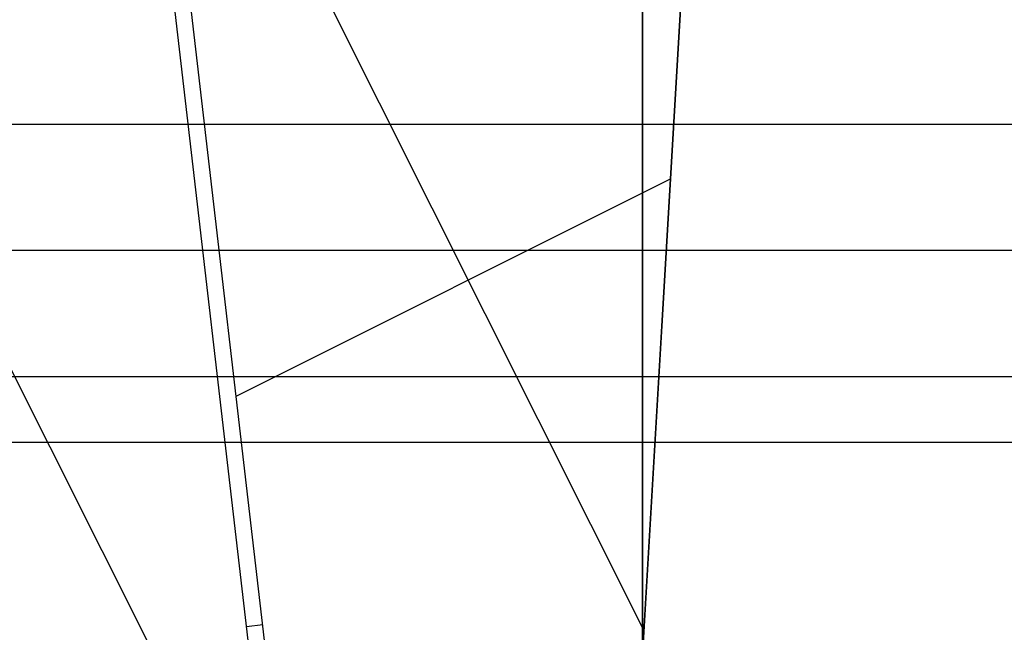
# Model space of a CAD drawing. Header units: millimetres. Extents: x 6239 to 7218, y -13987 to -13139.
# Tile 153 of 256: x 6723.55 to 6731.35, y -13431.89 to -13427.03. Entities that reach past the tile are written whole.
import ezdxf

# ---------------------------------------------------------------- set-up
doc = ezdxf.new("R2010")
doc.units = ezdxf.units.MM
doc.layers.add('color', color=7, linetype='Continuous')
doc.layers.add('luz', color=7, linetype='Continuous')

msp = doc.modelspace()

# ---------------------------------------------------------------- linework, layer by layer
at = {"color": 7, "true_color": 0xffffff}
for p, q in [((6728.4792, -13439.242, 105.1), (6728.4792, -13413.5426, 105.1)), ((6728.4792, -13439.242, 105.1), (6728.4792, -13413.5426, 105.1)), ((6728.4792, -13439.2228, 51.1), (6728.4792, -13416.7323, 51.1)), ((6728.4792, -13439.2228, 51.1), (6728.4792, -13416.7323, 51.1)), ((6728.4792, -13444.1148, 199.6), (6728.4792, -13417.3608, 199.6)), ((6728.4792, -13444.1148, 199.6), (6728.4792, -13417.3608, 199.6)), ((6728.4792, -13497.2352, 200.6), (6728.4792, -13417.4863, 200.6)), ((6728.4792, -13497.2352, 200.6), (6728.4792, -13417.4863, 200.6)), ((6728.4792, -13425.8608, 258.0594), (6728.4792, -13429.8608, 212.0594)), ((6739.4792, -13427.8608, 235.0594), (6717.4792, -13427.8608, 235.0594)), ((6741.4792, -13428.8608, 261.0594), (6715.4792, -13428.8608, 261.0594)), ((6741.4792, -13428.8608, 258.0594), (6715.4792, -13428.8608, 258.0594)), ((6741.4792, -13428.8608, 261.0594), (6715.4792, -13428.8608, 261.0594)), ((6741.4792, -13428.8608, 259.5594), (6715.4792, -13428.8608, 259.5594)), ((6741.4792, -13428.8608, 258.0594), (6715.4792, -13428.8608, 258.0594)), ((6728.4792, -13428.8608, 258.0594), (6728.4792, -13428.8608, 261.0594)), ((6728.4792, -13431.9042, 223.0594), (6728.4792, -13428.8608, 258.0594)), ((6739.4792, -13429.8608, 212.0594), (6717.4792, -13429.8608, 212.0594)), ((6739.4792, -13429.8608, 212.0594), (6717.4792, -13429.8608, 212.0594)), ((6741.4792, -13430.3825, 240.5594), (6715.4792, -13430.3825, 240.5594))]:
    msp.add_line(p, q, dxfattribs=at)
at = {"layer": 'color'}
msp.add_line((6728.4792, -13384.3608, 43.5), (6728.4792, -13530.3608, 43.5), dxfattribs=at)
at = {"layer": 'color', "color": 254, "true_color": 0xcad1ee}
for p, q in [((6728.9049, -13424.8594, 38.6), (6728.3615, -13434.0571, 38.6)), ((6728.9049, -13424.8594, 38.6), (6728.3615, -13434.0571, 38.6)), ((6728.363, -13434.0309, 37.1), (6728.9034, -13424.8856, 37.1)), ((6728.3645, -13434.0047, 35.6), (6728.9018, -13424.9117, 35.6)), ((6728.3645, -13434.0047, 35.6), (6728.9018, -13424.9117, 35.6)), ((6728.4907, -13431.8693, 35.6), (6725.0918, -13425.0872, 35.6)), ((6724.8103, -13426.1453, 35.4364), (6725.9257, -13435.7581, 35.4364)), ((6725.7438, -13434.1661, 35.6), (6724.8128, -13426.142, 35.6)), ((6725.7438, -13434.1661, 35.6), (6724.8128, -13426.142, 35.6)), ((6725.8003, -13435.7733, 28.2), (6724.6999, -13426.2899, 28.2)), ((6725.8003, -13435.7733, 28.2), (6724.6999, -13426.2899, 28.2)), ((6725.2622, -13430.0153, 35.6), (6728.7021, -13428.2913, 35.6)), ((6728.6332, -13429.4582, 35.6), (6728.6332, -13429.4582, 38.6)), ((6725.3438, -13431.8396, 28.2), (6725.4721, -13431.8247, 35.6))]:
    msp.add_line(p, q, dxfattribs=at)
at = {"layer": 'luz', "color": 254, "true_color": 0xcad1ee}
for p, q in [((6667.7926, -13318.8195, -31.05), (6803.2654, -13588.8278, -31.05)), ((6667.7926, -13318.8195, -32.55), (6803.2654, -13588.8278, -32.55))]:
    msp.add_line(p, q, dxfattribs=at)

doc.saveas('drawing.dxf')
